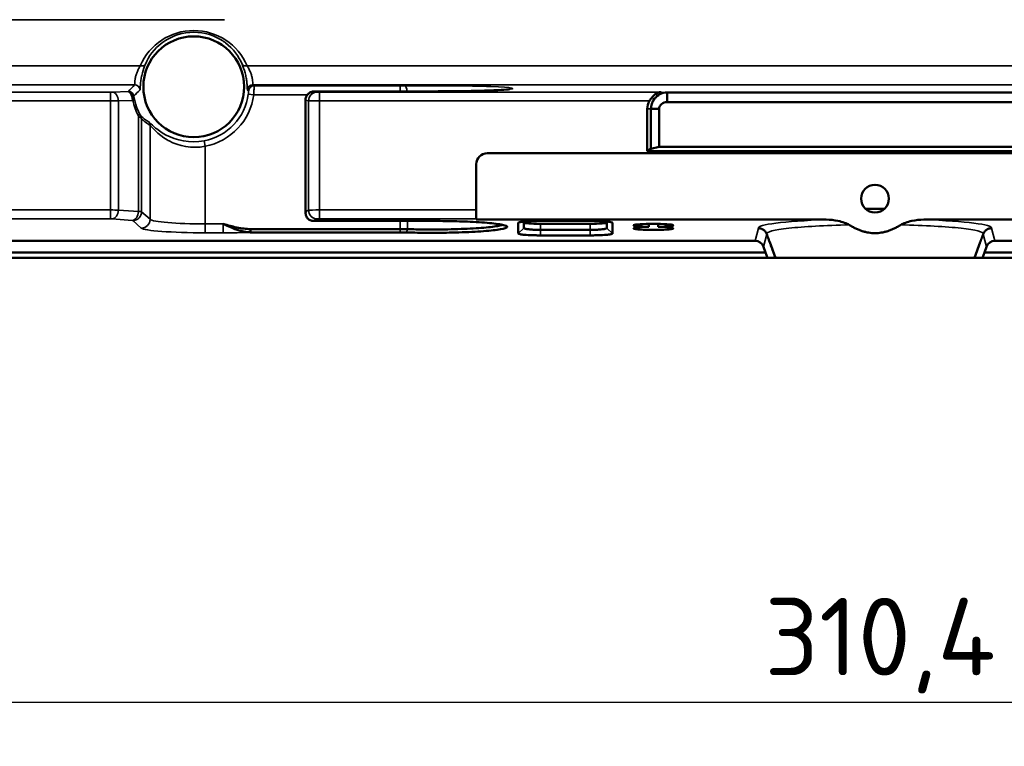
# Model space of a CAD drawing. Header units: millimetres. Extents: x 0 to 4638, y -120 to 1188.
# Tile 40 of 256: x 401 to 490, y 483 to 549. Entities that reach past the tile are written whole.
import ezdxf

# ---------------------------------------------------------------- set-up
doc = ezdxf.new("R2010")
doc.units = ezdxf.units.MM
doc.header["$LTSCALE"] = 2
for name, color, linetype, lineweight in [('Bemaßung (ISO)', 7, 'Continuous', 25), ('Sichtbar (ISO)', 7, 'Continuous', 50), ('Sichtbar schmal (ISO)', 7, 'Continuous', 35)]:
    doc.layers.add(name, color=color, linetype=linetype, lineweight=lineweight)
doc.styles.add('Notiztext (DIN)', font='isocpeur.ttf')
doc.dimstyles.new('Standard (DIN)', dxfattribs={"dimscale": 2, "dimtxt": 3.5, "dimasz": 2.5, "dimexe": 2, "dimexo": 0.5, "dimgap": 0.5, "dimtad": 1, "dimrnd": 1e-08, "dimtxsty": 'Notiztext (DIN)', "dimcen": 0.09, "dimdle": 10, "dimclrd": 256, "dimclre": 256, "dimclrt": 256, "dimadec": 0, "dimazin": 0, "dimtfac": 1, "dimtmove": 0, "dimatfit": 3, "dimfxl": 1, "dimtolj": 1, "dimtzin": 0, "dimlwd": -1, "dimlwe": -1, "dimarcsym": 0})

# ---------------------------------------------------------------- blocks, each defined once
blk = doc.blocks.new('*D33')
at = {"layer": 'Bemaßung (ISO)', "transparency": 16777216}
for p, q in [((322.695, 545.452), (322.695, 482.906)), ((633.095, 545.452), (633.095, 482.906)), ((327.695, 486.906), (628.095, 486.906))]:
    blk.add_line(p, q, dxfattribs=at)
for points in [[(327.695, 487.739), (327.695, 486.072), (322.695, 486.906)], [(628.095, 487.739), (628.095, 486.072), (633.095, 486.906)]]:
    blk.add_solid(points, dxfattribs=at)
at = {"layer": 'Defpoints', "color": 0, "transparency": 16777216}
for p in [(322.695, 546.452), (633.095, 546.452), (633.095, 486.906)]:
    blk.add_point(p, dxfattribs=at)
at = {"layer": 'Bemaßung (ISO)', "transparency": 16777216, "insert": (467.92, 496.306), "char_height": 7, "attachment_point": 1, "style": 'Notiztext (DIN)'}
blk.add_mtext('\\A1;310,4', dxfattribs=at)

msp = doc.modelspace()

# ---------------------------------------------------------------- linework, layer by layer
at = {"layer": 'Sichtbar (ISO)'}
for p, q in [((427.4856, 542.04), (437.8947, 542.04)), ((459.1303, 541.9404), (496.6591, 541.9404)), ((459.1303, 541.0749), (459.1303, 541.9404)), ((426.4856, 541.233), (426.4856, 531.0803)), ((457.3337, 540.4714), (457.3337, 536.6512)), ((458.411, 540.4516), (457.661, 540.4516)), ((457.661, 536.8575), (457.661, 540.4516)), ((458.411, 540.4516), (458.411, 537.0151)), ((496.6591, 541.0749), (459.1303, 541.0749)), ((458.411, 537.0151), (457.661, 536.8575)), ((458.411, 537.0151), (497.3783, 537.0151)), ((442.8947, 536.4519), (512.8947, 536.4519)), ((457.3337, 536.6512), (457.661, 536.8575)), ((498.4557, 536.6512), (457.3337, 536.6512)), ((441.8947, 535.4519), (441.8947, 531.3279)), ((441.8947, 530.5304), (441.8947, 531.3279)), ((478.7432, 531.4341), (477.0461, 531.4341)), ((427.4856, 530.3365), (437.3319, 530.3365)), ((441.8947, 530.5304), (441.8947, 530.4546)), ((473.4891, 530.4546), (441.8947, 530.4546)), ((445.6947, 529.1945), (445.6947, 530.1783)), ((446.1947, 530.2824), (446.1947, 529.693)), ((447.6947, 530.3357), (452.1947, 530.3357)), ((452.1947, 530.0765), (447.6947, 530.0765)), ((453.6947, 529.693), (453.6947, 530.2824)), ((454.1947, 530.1783), (454.1947, 529.1945)), ((457.4734, 529.8014), (457.4734, 530.0768)), ((458.316, 530.0768), (458.316, 529.8014)), ((475.3294, 529.978), (475.3294, 529.978)), ((480.46, 529.978), (480.46, 529.978)), ((513.8947, 530.4546), (482.3003, 530.4546)), ((421.5187, 529.6053), (435.0224, 529.6053)), ((421.5187, 529.3075), (421.5187, 529.6053)), ((435.0224, 529.3075), (421.5187, 529.3075)), ((447.6947, 529.5356), (452.1947, 529.5356)), ((452.1947, 529.0371), (447.6947, 529.0371)), ((467.0732, 528.5421), (391.0707, 528.5421)), ((468.0109, 527.5019), (467.8235, 528.0162)), ((468.9086, 527.0019), (468.3947, 528.4138)), ((486.8808, 527.0019), (487.3947, 528.4138)), ((487.9659, 528.0162), (487.7785, 527.5019)), ((564.7186, 528.5421), (488.7162, 528.5421)), ((390.1791, 527.5019), (468.0109, 527.5019)), ((468.0109, 527.5019), (468.1901, 527.0019)), ((487.5992, 527.0019), (487.7785, 527.5019)), ((487.7785, 527.5019), (565.6102, 527.5019)), ((468.1901, 527.0019), (390.0472, 527.0019)), ((468.9086, 527.0019), (468.1901, 527.0019)), ((468.9086, 527.0019), (486.8808, 527.0019)), ((487.5992, 527.0019), (486.8808, 527.0019)), ((565.7422, 527.0019), (487.5992, 527.0019))]:
    msp.add_line(p, q, dxfattribs=at)
for centre, radius in [((416.3947, 542.4519), 4.5502), ((477.8947, 532.3519), 1.25)]:
    msp.add_circle(centre, radius, dxfattribs=at)
msp.add_arc((442.8947, 535.4519), 1, 90, 180, dxfattribs=at)
for centre, major_axis, ratio, start_param, end_param in [((459.0657, 540.4452), (1.7297, -0.1046), 0.8656296, 2.7046697, 3.1939021), ((427.4445, 530.3797), (0.6245, -0.0028), 0.0690397, 4.2422993, 4.7786184), ((447.6947, 530.1945), (-1.5, 0), 0.0787017, 0, 1.5707963), ((452.1947, 530.1945), (-1.5, 0), 0.0787017, 1.5707963, 3.1415927), ((457.8947, 529.9391), (-1.8, 0), 0.0787017, 1.8070476, 7.6177303), ((457.8947, 529.6636), (-1.8, 0), 0.0787017, 4.9486403, 10.759323), ((435.0224, 529.472), (1.996, 0), 0.0667624, 1.2253564, 1.5707795), ((435.0948, 529.2064), (1.4716, -0.005), 0.0686424, 1.222604, 1.6202806), ((467.0719, 527.7397), (-0.2042, -0.7762), 0.996705, 2.1790585, 3.3980396), ((488.7175, 527.7397), (0.2042, -0.7762), 0.996705, 2.8851457, 4.1041268)]:
    msp.add_ellipse(centre, major_axis=major_axis, ratio=ratio, start_param=start_param, end_param=end_param, dxfattribs=at)
for points, knots in [([(437.8947, 542.04), (438.6397, 542.04), (439.393, 542.0442), (440.84, 542.0605), (441.549, 542.0731), (442.8239, 542.1053), (443.401, 542.1258), (444.2689, 542.1698), (444.5938, 542.1943), (444.8615, 542.2253), (444.9199, 542.2355), (444.9275, 542.2372), (444.9277, 542.2372), (444.9277, 542.2372)], [0, 0, 0, 0, 0.2234999, 0.2234999, 0.4563317, 0.4563317, 0.6968966, 0.6968966, 0.922431, 0.922431, 1.0208503, 1.0208503, 1.0266995, 1.0266995, 1.0266995, 1.0266995]), ([(410.8987, 541.2212), (410.8932, 541.2812), (410.8848, 541.3421), (410.8738, 541.401), (410.8628, 541.4603), (410.8491, 541.5185), (410.8332, 541.573), (410.8185, 541.6238), (410.8017, 541.6721), (410.7836, 541.7161), (410.7577, 541.7792), (410.7285, 541.8348), (410.6979, 541.8799), (410.6575, 541.9396), (410.6134, 541.9825), (410.5702, 542.0056), (410.5474, 542.0178), (410.5246, 542.0248), (410.5022, 542.0266)], [0, 0, 0, 0, 0.1425599, 0.1425599, 0.1425599, 0.2858768, 0.2858768, 0.2858768, 0.4192117, 0.4192117, 0.4192117, 0.6110055, 0.6110055, 0.6110055, 0.8670295, 0.8670295, 0.8670295, 1, 1, 1, 1]), ([(426.486, 541.2329), (426.486, 541.3193), (426.5003, 541.4067), (426.555, 541.569), (426.5957, 541.6461), (426.6978, 541.782), (426.7607, 541.8424), (426.9004, 541.9392), (426.9791, 541.9768), (427.0985, 542.0122), (427.1383, 542.0207), (427.2172, 542.0322), (427.2526, 542.0345), (427.3146, 542.0375), (427.3446, 542.0384), (427.3942, 542.0393), (427.4115, 542.0395), (427.4476, 542.0399), (427.4667, 542.04), (427.4856, 542.04)], [0, 0, 0, 0, 0.0258955, 0.0258955, 0.05139302, 0.05139302, 0.07690328, 0.07690328, 0.10240133, 0.10240133, 0.11446513, 0.11446513, 0.1277888, 0.1277888, 0.13867826, 0.13867826, 0.14411058, 0.14411058, 0.14979098, 0.14979098, 0.14979098, 0.14979098]), ([(458.5897, 541.9731), (458.4921, 541.9697), (458.3863, 541.9472), (458.1791, 541.8599), (458.0775, 541.795), (457.9047, 541.6507), (457.819, 541.5626), (457.666, 541.3719), (457.5975, 541.2712), (457.5368, 541.1736)], [0, 0, 0, 0, 0.04133341, 0.04133341, 0.08266682, 0.08266682, 0.12000345, 0.12000345, 0.15408165, 0.15408165, 0.15408165, 0.15408165]), ([(457.661, 540.4516), (457.6595, 540.741), (457.759, 541.0879), (458.0029, 541.3866), (458.2468, 541.6854), (458.6507, 541.9414), (459.1303, 541.9404)], [0, 0, 0, 0, 0.5, 0.5, 0.5, 1, 1, 1, 1]), ([(426.4951, 530.9931), (426.4935, 530.9992), (426.4923, 531.0049), (426.4915, 531.0098), (426.4847, 531.0501), (426.4791, 531.1124), (426.5008, 531.1968)], [0.71955553, 0.71955553, 0.71955553, 0.71955553, 0.75, 0.75, 0.75, 1, 1, 1, 1]), ([(426.5008, 531.1968), (426.4866, 531.0787), (426.4953, 530.9956), (426.5103, 530.9194), (426.5271, 530.8345), (426.5522, 530.7549), (426.6128, 530.6585), (426.6672, 530.5722), (426.7394, 530.4988), (426.8249, 530.4447), (426.9207, 530.3841), (427.0362, 530.3462), (427.1614, 530.3425)], [0, 0, 0, 0, 0.2364943, 0.2364943, 0.2364943, 0.5, 0.5, 0.5, 0.7358845, 0.7358845, 0.7358845, 1, 1, 1, 1]), ([(419.0552, 530.0687), (419.5545, 529.9279), (419.8216, 529.8521), (420.2729, 529.7569), (420.7242, 529.6617), (421.1246, 529.6063), (421.5187, 529.6053)], [0, 0, 0, 0, 0.5, 0.5, 0.5, 1, 1, 1, 1]), ([(421.5187, 529.3075), (421.3348, 529.3108), (421.1329, 529.3315), (420.9172, 529.3743), (420.8094, 529.3957), (420.6982, 529.4224), (420.5839, 529.4543), (420.4697, 529.4863), (420.3043, 529.5403), (420.2324, 529.5654), (419.9447, 529.6658), (419.5515, 529.8343), (419.0552, 530.0687)], [0, 0, 0, 0, 0.25, 0.25, 0.25, 0.375, 0.375, 0.375, 0.5, 0.5, 0.5, 1, 1, 1, 1]), ([(437.3319, 530.3366), (438.0262, 530.341), (438.7243, 530.3371), (440.0849, 530.3127), (440.7363, 530.2924), (442.101, 530.2293), (442.7695, 530.1826), (443.8435, 530.0715), (444.2378, 530.0081), (444.6939, 529.8728), (444.7511, 529.8025), (444.5192, 529.6641), (444.2327, 529.5974), (443.3475, 529.4761), (442.759, 529.4229), (441.3587, 529.3376), (440.5607, 529.3061), (439.0335, 529.2728), (438.3371, 529.2665), (436.9445, 529.2706), (436.2525, 529.281), (435.5973, 529.2996)], [-2.4296995, -2.4296995, -2.4296995, -2.4296995, -2.2215634, -2.2215634, -2.0133273, -2.0133273, -1.7478318, -1.7478318, -1.4810993, -1.4810993, -1.2147219, -1.2147219, -0.9485617, -0.9485617, -0.6823383, -0.6823383, -0.4180905, -0.4180905, -0.2090196, -0.2090196, 0, 0, 0, 0]), ([(435.6982, 529.5974), (436.1869, 529.5836), (436.6948, 529.573), (437.7121, 529.5636), (438.2171, 529.5645), (439.5523, 529.5794), (440.3591, 529.6011), (441.4579, 529.6521), (441.8027, 529.6721), (442.4428, 529.7172), (442.7362, 529.7422), (443.2594, 529.7969), (443.488, 529.8262), (443.7766, 529.8726), (443.8637, 529.8885), (444.0766, 529.9329), (444.1824, 529.962), (444.2577, 529.9917)], [0, 0, 0, 0, 0.1558132, 0.1558132, 0.3068427, 0.3068427, 0.5596024, 0.5596024, 0.6857563, 0.6857563, 0.8127545, 0.8127545, 0.9397045, 0.9397045, 1.0032523, 1.0032523, 1.1142162, 1.1142162, 1.1142162, 1.1142162]), ([(445.6947, 530.1783), (445.6946, 530.1889), (445.7083, 530.1994), (445.762, 530.2201), (445.8021, 530.2303), (445.9552, 530.2585), (446.1016, 530.2756), (446.4653, 530.3041), (446.6822, 530.3155), (447.0412, 530.3274), (447.1687, 530.3305), (447.4291, 530.3346), (447.5619, 530.3357), (447.6947, 530.3357)], [-0.31481641, -0.31481641, -0.31481641, -0.31481641, -0.27435138, -0.27435138, -0.23391436, -0.23391436, -0.15675649, -0.15675649, -0.07969982, -0.07969982, -0.03984369, -0.03984369, 0, 0, 0, 0]), ([(452.1947, 530.3357), (452.329, 530.3357), (452.4632, 530.3346), (452.7263, 530.3304), (452.8551, 530.3272), (453.2148, 530.3152), (453.431, 530.3036), (453.7931, 530.275), (453.9386, 530.2579), (454.1411, 530.2201), (454.1948, 530.1992), (454.1947, 530.1783)], [-0.31490139, -0.31490139, -0.31490139, -0.31490139, -0.27453893, -0.27453893, -0.23418561, -0.23418561, -0.15706858, -0.15706858, -0.07991104, -0.07991104, 0, 0, 0, 0]), ([(473.4865, 530.4546), (473.846, 530.4546), (474.2123, 530.4128), (474.9693, 530.2547), (475.3506, 530.1243), (475.573, 529.9833)], [-0.14434212, -0.14434212, -0.14434212, -0.14434212, -0.0789987, -0.0789987, -0.00000182, -0.00000182, -0.00000182, -0.00000182]), ([(480.2164, 529.9833), (480.4386, 530.1242), (480.8193, 530.2545), (481.5762, 530.4127), (481.943, 530.4546), (482.3032, 530.4546)], [-0.23348585, -0.23348585, -0.23348585, -0.23348585, -0.10583623, -0.10583623, 0, 0, 0, 0]), ([(447.6947, 529.0371), (447.5604, 529.0371), (447.4262, 529.0382), (447.1631, 529.0424), (447.0343, 529.0456), (446.6746, 529.0576), (446.4584, 529.0692), (446.0962, 529.0978), (445.9508, 529.1149), (445.7482, 529.1527), (445.6945, 529.1736), (445.6947, 529.1945)], [-0.31489953, -0.31489953, -0.31489953, -0.31489953, -0.27453897, -0.27453897, -0.23418749, -0.23418749, -0.15707127, -0.15707127, -0.07991429, -0.07991429, 0, 0, 0, 0]), ([(446.1947, 529.693), (446.1947, 529.6814), (446.207, 529.6697), (446.2556, 529.647), (446.2919, 529.6361), (446.3711, 529.6185), (446.4076, 529.6117), (446.503, 529.5967), (446.565, 529.5889), (446.7029, 529.5744), (446.7784, 529.5678), (446.9208, 529.5578), (446.9851, 529.554), (447.1519, 529.5458), (447.257, 529.5419), (447.4733, 529.5368), (447.5838, 529.5356), (447.6947, 529.5356)], [0, 0, 0, 0, 0.03342625, 0.03342625, 0.0668423, 0.0668423, 0.08909183, 0.08909183, 0.11844095, 0.11844095, 0.14775796, 0.14775796, 0.16994552, 0.16994552, 0.20320849, 0.20320849, 0.23645307, 0.23645307, 0.23645307, 0.23645307]), ([(452.1947, 529.5356), (452.3055, 529.5356), (452.416, 529.5368), (452.6323, 529.5419), (452.7375, 529.5458), (452.9043, 529.554), (452.9686, 529.5578), (453.1109, 529.5678), (453.1864, 529.5744), (453.3243, 529.5889), (453.3864, 529.5967), (453.4818, 529.6117), (453.5183, 529.6185), (453.5975, 529.6361), (453.6337, 529.647), (453.6824, 529.6697), (453.6947, 529.6814), (453.6947, 529.693)], [0, 0, 0, 0, 0.03325814, 0.03325814, 0.06653469, 0.06653469, 0.08873131, 0.08873131, 0.11806028, 0.11806028, 0.14742138, 0.14742138, 0.16967998, 0.16967998, 0.20310967, 0.20310967, 0.23654957, 0.23654957, 0.23654957, 0.23654957]), ([(454.1947, 529.1945), (454.1947, 529.1839), (454.1811, 529.1734), (454.1273, 529.1527), (454.0873, 529.1425), (453.9341, 529.1143), (453.7877, 529.0972), (453.4241, 529.0687), (453.2071, 529.0573), (452.8482, 529.0454), (452.7206, 529.0423), (452.4603, 529.0382), (452.3275, 529.0371), (452.1947, 529.0371)], [-0.31481648, -0.31481648, -0.31481648, -0.31481648, -0.27435138, -0.27435138, -0.23391429, -0.23391429, -0.15675639, -0.15675639, -0.0796997, -0.0796997, -0.03984363, -0.03984363, 0, 0, 0, 0]), ([(468.1245, 529.1562), (468.0971, 529.231), (468.0589, 529.3009), (467.9604, 529.4307), (467.8995, 529.4891), (467.763, 529.5841), (467.6883, 529.6205), (467.5341, 529.668), (467.4557, 529.68), (467.3755, 529.6804), (467.3741, 529.6804), (467.3725, 529.6809)], [-0.097427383, -0.097427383, -0.097427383, -0.097427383, -0.073610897, -0.073610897, -0.048437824, -0.048437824, -0.023647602, -0.023647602, 0, 0, 0.000426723, 0.000426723, 0.000426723, 0.000426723]), ([(487.6649, 529.1562), (487.6927, 529.2317), (487.7307, 529.301), (487.8287, 529.4304), (487.8894, 529.4887), (488.0259, 529.5838), (488.1007, 529.6203), (488.2551, 529.668), (488.3335, 529.68), (488.4139, 529.6804), (488.4153, 529.6804), (488.4169, 529.6809)], [0.000305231, 0.000305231, 0.000305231, 0.000305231, 0.023961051, 0.023961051, 0.049102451, 0.049102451, 0.073924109, 0.073924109, 0.097601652, 0.097601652, 0.098028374, 0.098028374, 0.098028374, 0.098028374])]:
    msp.add_open_spline(points, degree=3, knots=knots, dxfattribs=at)
for points, degree in [([(459.1303, 541.0749), (458.7461, 541.0833), (458.4012, 540.7887), (458.411, 540.4516)], 3), ([(426.5122, 530.9101), (426.5064, 530.9378), (426.5005, 530.9654), (426.4947, 530.993)], 3), ([(468.1245, 529.1562), (468.5246, 528.0569), (468.9086, 527.0019)], 2), ([(487.6649, 529.1562), (487.5288, 528.7823), (487.3946, 528.4135)], 2)]:
    msp.add_open_spline(points, degree=degree, dxfattribs=at)
msp.add_rational_spline([(480.2164, 529.9833), (477.8947, 528.5128), (475.573, 529.9833)], [1.13679858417, 1.16826475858, 1.13679858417], degree=2, dxfattribs=at)
at = {"layer": 'Sichtbar schmal (ISO)'}
for p, q in [((419.1815, 548.5091), (382.222, 548.5091)), ((381.7298, 544.3436), (411.5728, 544.3436)), ((421.2165, 544.3436), (534.5728, 544.3436)), ((411.0497, 542.6371), (378.3407, 542.6371)), ((534.0497, 542.6371), (421.7396, 542.6371)), ((421.8379, 542.5319), (435.0224, 542.5319)), ((435.0224, 542.04), (435.0224, 542.5319)), ((378.1022, 541.9731), (408.8865, 541.9731)), ((408.8865, 541.9731), (408.8865, 541.1736)), ((409.0279, 541.9752), (410.5022, 542.0266)), ((421.3213, 541.7981), (421.8167, 541.7323)), ((426.6609, 541.7323), (421.8167, 541.7323)), ((427.2887, 542.0313), (427.5531, 541.9789)), ((427.4856, 542.04), (427.4856, 542.0395)), ((437.8947, 542.0395), (427.4856, 542.0395)), ((427.7501, 541.9731), (458.5897, 541.9731)), ((427.7501, 541.1736), (427.7501, 541.9731)), ((437.8947, 542.04), (437.8947, 542.0395)), ((458.5897, 541.9731), (459.1303, 541.9404)), ((408.8865, 541.1736), (378.1022, 541.1736)), ((408.8865, 531.3279), (408.8865, 541.1736)), ((410.8987, 541.2212), (409.5936, 541.1757)), ((409.5936, 541.1757), (409.5936, 531.3233)), ((426.7653, 541.1794), (426.5008, 541.2318)), ((426.5008, 541.2318), (426.5008, 531.1968)), ((426.7653, 531.3149), (426.7653, 541.1794)), ((457.5368, 541.1736), (427.7501, 541.1736)), ((427.7501, 541.1736), (427.7501, 531.3279)), ((457.661, 540.4516), (457.3337, 540.4714)), ((411.4014, 531.181), (411.4014, 539.8188)), ((411.6905, 539.5658), (411.6905, 531.1713)), ((412.453, 538.9658), (412.453, 530.4854)), ((417.4339, 537.082), (417.339, 537.5726)), ((417.4339, 530.0687), (417.4339, 537.082)), ((390.7216, 531.3279), (408.8865, 531.3279)), ((408.8865, 531.3279), (408.8865, 530.5304)), ((411.4014, 531.181), (409.5936, 531.3233)), ((412.453, 530.4854), (411.6905, 531.1713)), ((426.5008, 531.1968), (426.7653, 531.3149)), ((427.7501, 531.3279), (441.8947, 531.3279)), ((427.7501, 531.3279), (427.7501, 530.5304)), ((408.8865, 530.5304), (390.7216, 530.5304)), ((409.0279, 530.5258), (410.8357, 530.3835)), ((410.8935, 530.3737), (411.656, 529.6878)), ((417.4339, 530.0687), (419.0552, 530.0687)), ((417.4339, 530.0687), (417.4339, 529.2711)), ((419.0552, 530.0687), (419.0552, 529.2711)), ((427.5531, 530.5174), (427.1614, 530.3425)), ((441.8947, 530.5304), (427.7501, 530.5304)), ((435.0224, 529.6053), (435.0224, 530.3365)), ((435.6982, 530.3365), (435.6982, 529.5974)), ((445.7194, 530.2029), (445.6947, 530.1783)), ((447.6947, 530.0765), (447.6947, 529.5356)), ((452.1947, 529.5356), (452.1947, 530.0765)), ((454.1947, 530.1783), (454.17, 530.2029)), ((419.0552, 529.2711), (417.4339, 529.2711)), ((435.0224, 529.3075), (435.0224, 529.6053)), ((435.5973, 529.2996), (435.6982, 529.5974)), ((446.1947, 529.693), (445.6947, 529.1945)), ((447.6947, 529.5356), (447.6947, 529.0371)), ((452.1947, 529.5356), (452.1947, 529.0371)), ((454.1947, 529.1945), (453.6947, 529.693)), ((467.0732, 528.5421), (467.3727, 529.6807)), ((468.1238, 529.1579), (467.8235, 528.0162)), ((487.9659, 528.0162), (487.6655, 529.1579)), ((488.4167, 529.6807), (488.7162, 528.5421))]:
    msp.add_line(p, q, dxfattribs=at)
for radius in [4.9698, 5.4695]:
    msp.add_arc((416.3947, 542.4519), radius, 280.953342, 352.440626, dxfattribs=at)
for centre, major_axis, ratio, start_param, end_param in [((416.3947, 542.2815), (0, 5.247), 0.9993901, 5.1162808, 7.4500898), ((411.5728, 544.6972), (0.4598, -0.1964), 0.6769071, 4.9938397, 6.2357541), ((421.2165, 544.6972), (-0.4598, -0.1964), 0.6769071, 0.0474312, 1.2893456), ((410.955, 526.0413), (5.5, 19.0938), 0.3809979, 0.6369717, 0.6970318), ((411.0497, 542.1374), (0.3638, -0.343), 0.9988502, 0.8153558, 2.3262369), ((421.7396, 542.1374), (-0.3638, -0.343), 0.9988502, 3.9569484, 5.4678295), ((421.8379, 542.0322), (0.3669, 0.3397), 0.9988695, 0.8244399, 2.3171528), ((-4656.6876, 536.8054), (5081.1756, 0), 0.0348995, 0.0322981, 0.032892), ((435.0224, 542.5738), (-1.2, 0), 0.0349208, 1.5707963, 1.9154975), ((437.8947, 542.2944), (7.3, 0), 0.0349208, 4.712389, 8.1986828), ((435.4279, 541.7348), (-0.01, 0.7999), 0.3378919, 5.0995351, 6.2460964), ((408.8865, 541.9801), (-0.2, 0), 0.0349208, 1.5707963, 2.3561945), ((409.0279, 541.1757), (-0.0279, 0.7995), 0.7068913, 4.6877088, 6.233825), ((410.5022, 541.527), (0.38, -0.325), 0.9989459, 0.8637672, 2.2778254), ((411.7183, 523.7897), (-5.032, -20.4893), 0.4018624, 3.7077452, 3.7650937), ((-4850.238, -590.438), (5274.3209, 1127.8229), 0.0380443, 0.0251285, 0.025688), ((427.2887, 541.2318), (0.1554, 0.7848), 0.9842259, 0.198568, 1.763304), ((427.5531, 541.1794), (0.1554, 0.7848), 0.9842259, 0.198568, 1.763304), ((427.4856, 542.0325), (0.2, 0), 0.0349208, 1.5707963, 3.3161256), ((427.7501, 541.9801), (0.2, 0), 0.0349208, 3.3161256, 4.712389), ((408.8865, 541.1806), (1, 0), 0.0069842, 4.712389, 5.4977871), ((410.5451, 541.2212), (0.4885, 0.1066), 0.2084724, 5.4750616, 6.2474942), ((416.5464, 542.4519), (-5.7804, 0), 0.9993901, 0.2146769, 0.4732795), ((427.4856, 541.233), (-1, 0), 0.0069842, 0.0043806, 0.1745329), ((427.7501, 541.1806), (-1, 0), 0.0069842, 0.1745329, 1.5707963), ((411.0478, 539.8188), (0.445, 0.228), 0.4149206, 5.3930419, 6.2448188), ((411.1924, 539.5658), (0.3499, 0.3571), 0.9925823, 5.4838516, 5.9920263), ((415.054, 542.4519), (-4.6067, 0), 0.9168873, 0.7522518, 0.9708045), ((411.9549, 538.9658), (0.2657, 0.4236), 0.9947093, 5.2702305, 5.936564), ((408.8865, 531.3122), (1, 0), 0.0157403, 0.7853982, 1.5707963), ((409.0279, 531.3233), (-0.0628, -0.7975), 0.7060144, 0.1110149, 1.6263038), ((410.8357, 531.181), (-0.0628, -0.7975), 0.7060144, 0.1110149, 1.6263038), ((410.8935, 531.1713), (0.535, 0.5948), 0.993147, 3.8775875, 5.4415456), ((410.6943, 531.1699), (1, 0), 0.0157403, 0.0872665, 0.7853982), ((427.7501, 531.3122), (-1, 0), 0.0157403, 4.712389, 6.1086524), ((427.5531, 531.3149), (-0.3261, 0.7305), 0.9818631, 1.1577613, 2.7149329), ((408.8865, 530.5146), (-0.2, 0), 0.0787017, 3.9269908, 4.712389), ((410.6943, 530.3723), (-0.2, 0), 0.0787017, 3.2288591, 3.9269908), ((411.656, 530.4854), (0.535, 0.5948), 0.993147, 3.8775875, 5.4415456), ((417.4339, 530.5251), (5, 0), 0.091294, 3.2288591, 4.712389), ((427.7501, 530.5146), (0.2, 0), 0.0787017, 1.5707963, 2.9670597), ((477.8947, 529.7021), (10.5257, 0), 0.078734, 2.0031266, 3.1671572), ((477.8947, 529.7021), (10.5257, 0), 0.078734, 6.2576207, 7.4216514), ((417.4339, 529.7276), (-5.8, 0), 0.0787017, 0.0872665, 1.5707963), ((419.0552, 529.8063), (-6.8, 0), 0.0787017, 1.5707963, 1.9415118)]:
    msp.add_ellipse(centre, major_axis=major_axis, ratio=ratio, start_param=start_param, end_param=end_param, dxfattribs=at)
for points, knots in [([(420.7635, 544.4862), (420.4627, 545.1971), (419.9788, 545.8757), (419.249, 546.4269), (419.1743, 546.4833), (419.0967, 546.5384), (419.0163, 546.5918), (418.3109, 547.0597), (417.3735, 547.3823), (416.3948, 547.3824), (415.4181, 547.3824), (414.4766, 547.0585), (413.773, 546.5918), (413.6912, 546.5375), (413.6124, 546.4814), (413.5366, 546.4241), (412.8099, 545.874), (412.3266, 545.1969), (412.0258, 544.4862)], [0, 0, 0, 0, 0.25, 0.25, 0.25, 0.2755858, 0.2755858, 0.2755858, 0.5, 0.5, 0.5, 0.7239434, 0.7239434, 0.7239434, 0.75, 0.75, 0.75, 1, 1, 1, 1]), ([(411.0497, 542.6371), (411.0553, 542.641), (411.0589, 542.666), (411.062, 542.7077), (411.065, 542.7495), (411.0676, 542.8091), (411.073, 542.8813), (411.0784, 542.9536), (411.087, 543.0408), (411.1018, 543.1363), (411.1092, 543.1843), (411.1182, 543.235), (411.1292, 543.2874), (411.1399, 543.339), (411.1531, 543.3916), (411.1679, 543.4442), (411.1983, 543.5515), (411.2369, 543.6612), (411.2789, 543.7653), (411.3229, 543.8744), (411.3717, 543.9803), (411.4212, 544.0772), (411.4712, 544.1751), (411.5232, 544.2662), (411.5728, 544.3436)], [0, 0, 0, 0, 0.1399394, 0.1399394, 0.1399394, 0.2798627, 0.2798627, 0.2798627, 0.4200391, 0.4200391, 0.4200391, 0.4905985, 0.4905985, 0.4905985, 0.5600478, 0.5600478, 0.5600478, 0.7016447, 0.7016447, 0.7016447, 0.8500479, 0.8500479, 0.8500479, 1, 1, 1, 1]), ([(412.0258, 544.4862), (411.9396, 544.2824), (411.8416, 544.0003), (411.761, 543.7003), (411.7227, 543.5576), (411.6876, 543.4077), (411.6602, 543.2638), (411.6466, 543.1917), (411.6346, 543.1202), (411.6249, 543.0507), (411.6148, 542.9788), (411.6066, 542.91), (411.5997, 542.8453), (411.5858, 542.7132), (411.5774, 542.5954), (411.5719, 542.4989), (411.5603, 542.2977), (411.5595, 542.1773), (411.5486, 542.1668)], [0, 0, 0, 0, 0.2845295, 0.2845295, 0.2845295, 0.4198403, 0.4198403, 0.4198403, 0.4876466, 0.4876466, 0.4876466, 0.5577745, 0.5577745, 0.5577745, 0.7011435, 0.7011435, 0.7011435, 1, 1, 1, 1]), ([(421.2408, 542.1668), (421.2298, 542.1773), (421.229, 542.2977), (421.2175, 542.4989), (421.2119, 542.5954), (421.2036, 542.7132), (421.1896, 542.8453), (421.1828, 542.91), (421.1745, 542.9788), (421.1645, 543.0507), (421.1547, 543.1202), (421.1428, 543.1917), (421.1291, 543.2638), (421.1018, 543.4077), (421.0667, 543.5576), (421.0283, 543.7003), (420.9478, 544.0003), (420.8498, 544.2824), (420.7635, 544.4862)], [0, 0, 0, 0, 0.2988565, 0.2988565, 0.2988565, 0.4422255, 0.4422255, 0.4422255, 0.5123534, 0.5123534, 0.5123534, 0.5801597, 0.5801597, 0.5801597, 0.7154705, 0.7154705, 0.7154705, 1, 1, 1, 1]), ([(421.2165, 544.3436), (421.2661, 544.2662), (421.3181, 544.1751), (421.3681, 544.0772), (421.4177, 543.9803), (421.4665, 543.8744), (421.5105, 543.7653), (421.5524, 543.6612), (421.5911, 543.5515), (421.6214, 543.4442), (421.6363, 543.3916), (421.6494, 543.339), (421.6602, 543.2874), (421.6711, 543.235), (421.6802, 543.1843), (421.6876, 543.1363), (421.7024, 543.0408), (421.7109, 542.9536), (421.7163, 542.8813), (421.7217, 542.8091), (421.7243, 542.7495), (421.7274, 542.7077), (421.7304, 542.666), (421.7341, 542.641), (421.7396, 542.6371)], [0, 0, 0, 0, 0.1499521, 0.1499521, 0.1499521, 0.2983553, 0.2983553, 0.2983553, 0.4399522, 0.4399522, 0.4399522, 0.5094015, 0.5094015, 0.5094015, 0.5799609, 0.5799609, 0.5799609, 0.7201373, 0.7201373, 0.7201373, 0.8600606, 0.8600606, 0.8600606, 1, 1, 1, 1]), ([(421.8379, 542.5319), (421.839, 542.5287), (421.8397, 542.5103), (421.8398, 542.4779), (421.8399, 542.4456), (421.8395, 542.3985), (421.8384, 542.3406), (421.8373, 542.2828), (421.8356, 542.2127), (421.8332, 542.1359), (421.8308, 542.0592), (421.8276, 541.9739), (421.8239, 541.8869), (421.8217, 541.8361), (421.8193, 541.7841), (421.8167, 541.7323)], [0, 0, 0, 0, 0.2188762, 0.2188762, 0.2188762, 0.4377823, 0.4377823, 0.4377823, 0.6561307, 0.6561307, 0.6561307, 0.8740511, 0.8740511, 0.8740511, 1, 1, 1, 1]), ([(410.9958, 541.6044), (410.995, 541.6035), (410.9943, 541.6008), (410.994, 541.5963), (410.9934, 541.5881), (410.9937, 541.5738), (410.9958, 541.5515), (410.9971, 541.5366), (410.9993, 541.5179), (411.0025, 541.4949), (411.0046, 541.4806), (411.0071, 541.464), (411.0103, 541.4457), (411.0165, 541.409), (411.0253, 541.3643), (411.0341, 541.3241)], [0, 0, 0, 0, 0.1603355, 0.1603355, 0.1603355, 0.4491146, 0.4491146, 0.4491146, 0.6410402, 0.6410402, 0.6410402, 0.7606255, 0.7606255, 0.7606255, 1, 1, 1, 1]), ([(421.3213, 541.7981), (421.3237, 541.8157), (421.3259, 541.8335), (421.3278, 541.8507), (421.3312, 541.8806), (421.3341, 541.9098), (421.3362, 541.9356), (421.3384, 541.9621), (421.3399, 541.986), (421.3407, 542.0054), (421.3416, 542.0254), (421.3419, 542.0413), (421.3417, 542.0522), (421.3415, 542.0633), (421.3408, 542.0695), (421.3397, 542.0706)], [0, 0, 0, 0, 0.1206121, 0.1206121, 0.1206121, 0.331554, 0.331554, 0.331554, 0.5483074, 0.5483074, 0.5483074, 0.771966, 0.771966, 0.771966, 1, 1, 1, 1]), ([(411.0341, 541.3241), (411.1041, 541.0045), (411.2032, 540.6966), (411.3232, 540.4106), (411.3766, 540.2833), (411.4346, 540.1593), (411.4961, 540.0395)], [0, 0, 0, 0, 0.6919615, 0.6919615, 0.6919615, 1, 1, 1, 1]), ([(411.6905, 539.5658), (411.6853, 539.5684), (411.6746, 539.5758), (411.6593, 539.5878), (411.6414, 539.6017), (411.6167, 539.622), (411.5876, 539.6471), (411.5466, 539.6825), (411.4958, 539.7283), (411.4408, 539.7807), (411.428, 539.7929), (411.4148, 539.8057), (411.4014, 539.8188)], [0, 0, 0, 0, 0.2383806, 0.2383806, 0.2383806, 0.5167726, 0.5167726, 0.5167726, 0.9085527, 0.9085527, 0.9085527, 1, 1, 1, 1]), ([(411.4961, 540.0395), (411.542, 539.9502), (411.5901, 539.8665), (411.6151, 539.8278), (411.622, 539.8173), (411.6269, 539.8106), (411.6294, 539.8082)], [0, 0, 0, 0, 0.7862468, 0.7862468, 0.7862468, 1, 1, 1, 1]), ([(411.6294, 539.8082), (411.6567, 539.7827), (411.6841, 539.7579), (411.7115, 539.7338), (411.8211, 539.6373), (411.9305, 539.5514), (412.0399, 539.4736), (412.1427, 539.4004), (412.2453, 539.3345), (412.3479, 539.2744)], [0, 0, 0, 0, 0.1141372, 0.1141372, 0.1141372, 0.5707089, 0.5707089, 0.5707089, 1, 1, 1, 1]), ([(412.3479, 539.2744), (412.4057, 539.2406), (412.5828, 539.0483), (412.8565, 538.8116), (413.1077, 538.5943), (413.4384, 538.3438), (413.8494, 538.1199), (413.8722, 538.1076), (413.8952, 538.0952), (413.9184, 538.083), (414.7736, 537.6337), (416.0413, 537.3214), (417.339, 537.5726)], [0, 0, 0, 0, 0.2607272, 0.2607272, 0.2607272, 0.5, 0.5, 0.5, 0.5132405, 0.5132405, 0.5132405, 1, 1, 1, 1]), ([(417.4339, 537.082), (416.2336, 536.8264), (415.0305, 537.1064), (414.1753, 537.5588), (414.1174, 537.5894), (414.061, 537.6209), (414.006, 537.653), (413.1399, 538.1592), (412.567, 538.8871), (412.453, 538.9658)], [0, 0, 0, 0, 0.4682874, 0.4682874, 0.4682874, 0.5, 0.5, 0.5, 1, 1, 1, 1]), ([(475.573, 529.9833), (473.398, 529.9384), (471.4672, 529.8314), (470.1141, 529.6809), (468.7609, 529.5304), (468.0598, 529.3452), (468.1245, 529.1562)], [0, 0, 0, 0, 0.5, 0.5, 0.5, 1, 1, 1, 1]), ([(487.6649, 529.1562), (487.7295, 529.3451), (487.0054, 529.5332), (485.6708, 529.6814), (484.3362, 529.8296), (482.3613, 529.939), (480.2164, 529.9833)], [0, 0, 0, 0, 0.5, 0.5, 0.5, 1, 1, 1, 1])]:
    msp.add_open_spline(points, degree=3, knots=knots, dxfattribs=at)

# ---------------------------------------------------------------- dimensions: what is measured, and where the dimension line sits
at = {"layer": 'Bemaßung (ISO)'}
dim = msp.add_linear_dim(base=(633.0947, 486.9057), p1=(322.6947, 546.4519), p2=(633.0947, 546.4519), angle=180, dimstyle='Standard (DIN)', override={"dimgap": 0.5, "dimdec": 2, "dimtol": 0, "dimlim": 0, "dimtp": 0, "dimtm": 0, "dimtdec": 2, "dimtofl": 0, "dimatfit": 1}, dxfattribs=at)
dim.commit()
dim.dimension.update_dxf_attribs({"geometry": '*D33', "text_midpoint": (477.8947, 486.9057), "dimtype": 160})

doc.saveas('drawing.dxf')
